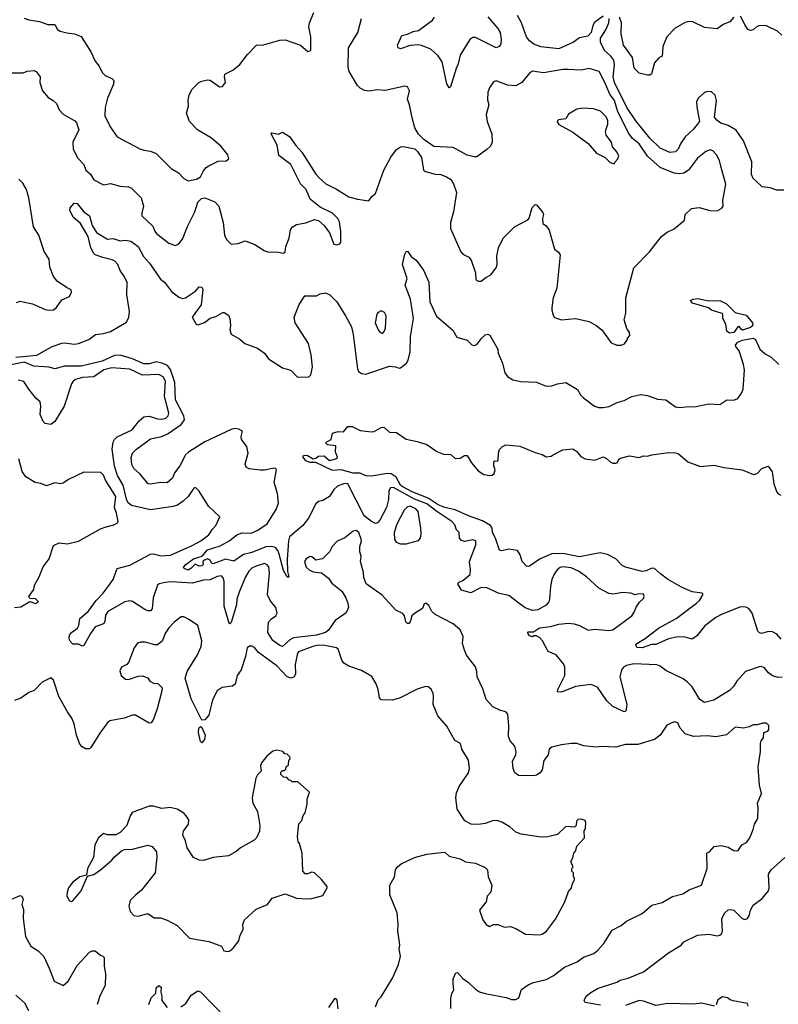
# Model space of a CAD drawing. Extents: x 2293139 to 2515392, y 824115 to 1006937.
# Tile 45 of 256: x 2342962 to 2348426, y 892277 to 899368. Entities that reach past the tile are written whole.
import ezdxf

# ---------------------------------------------------------------- set-up
doc = ezdxf.new("R2010")
doc.units = 0

msp = doc.modelspace()

# ---------------------------------------------------------------- linework, layer by layer
at = {"layer": '0CON10XD'}
for points in [[(2342995, 899379.2), (2343026.8, 899366.8), (2343105.6, 899355.6), (2343165, 899334), (2343213.9, 899333.9), (2343235, 899297.5), (2343252.5, 899285), (2343301.7, 899271.7), (2343356.6, 899266.6), (2343405, 899247.5), (2343474, 899135), (2343505, 899070), (2343535, 899032.5), (2343555, 898986.7), (2343576.7, 898965), (2343625, 898943.8), (2343640.7, 898930.7), (2343637.3, 898902.7), (2343595, 898802.5), (2343578, 898735), (2343575.8, 898675), (2343614.2, 898595), (2343663.8, 898523.8), (2343828.3, 898438.3), (2343857, 898427), (2343905, 898420), (2343945, 898403.3), (2344053.8, 898295), (2344105, 898265.8), (2344144.5, 898224.5), (2344175, 898207.1), (2344235, 898220), (2344263.8, 898235), (2344285, 898278.8), (2344305, 898303.8), (2344323.3, 898315), (2344391.2, 898348.8), (2344448.3, 898351.7), (2344467.5, 898365), (2344460, 898395), (2344413.3, 898455), (2344344.3, 898514.3), (2344243.2, 898573.2), (2344184, 898635), (2344163.8, 898695), (2344178, 898745), (2344176, 898785), (2344182.7, 898827.3), (2344205, 898867.5), (2344252.5, 898915), (2344274.2, 898925.8), (2344315, 898934), (2344335, 898932), (2344400, 898885), (2344423, 898887), (2344443.3, 898915), (2344436.2, 898955), (2344440, 898975), (2344496.7, 899005), (2344546.7, 899045), (2344602.3, 899117.7), (2344666.4, 899183.6), (2344717, 899187), (2344835, 899220), (2344875, 899223.3), (2344985, 899183.3), (2345038.3, 899138.3), (2345060, 899145), (2345060, 899245), (2345043.8, 899315), (2345050, 899345), (2345081.7, 899418.3)], [(2345394.4, 898075.6), (2345477.3, 898062.7), (2345498.8, 898095), (2345525, 898116.2), (2345584, 898285), (2345635, 898377.5), (2345677, 898433), (2345705, 898452.5), (2345725, 898453.3), (2345807, 898437), (2345828.3, 898418.3), (2345856.7, 898375), (2345870, 898285), (2345885, 898274.2), (2345955, 898256), (2345995, 898253.8), (2346036.8, 898236.8), (2346065, 898218.8), (2346085.5, 898185.5), (2346107.6, 898122.4), (2346085.5, 897984.5), (2346065, 897907.5), (2346065.6, 897865), (2346140, 897695), (2346155, 897678.8), (2346197.3, 897657.3), (2346214.4, 897635), (2346246.2, 897545), (2346248, 897495), (2346263.8, 897483.8), (2346285.3, 897484.7), (2346318.3, 897511.7), (2346355, 897530.8), (2346395, 897581.2), (2346401.9, 897605), (2346398.9, 897665), (2346411.1, 897725), (2346444.4, 897795), (2346525, 897876.2), (2346623, 897927), (2346631.7, 897938.3), (2346654, 898015), (2346675, 898037.5), (2346685, 898033.3), (2346729.1, 897979.1), (2346734, 897965), (2346726.7, 897935), (2346730, 897900), (2346753, 897883), (2346775, 897852.5), (2346813.8, 897715), (2346844, 897694), (2346853.8, 897675), (2346830, 897435), (2346805.6, 897365), (2346794, 897295), (2346793.8, 897275), (2346805, 897240), (2346815, 897222.5), (2346865, 897206.2), (2346965, 897216), (2347064.2, 897194.2), (2347115, 897166), (2347153.9, 897133.9), (2347221.7, 897041.7), (2347263.8, 897023.8), (2347296.1, 897023.9), (2347317.7, 897032.3), (2347340, 897065), (2347340, 897075), (2347356.7, 897093.3), (2347353.3, 897115), (2347334.1, 897144.1), (2347316.2, 897205), (2347328.8, 897255), (2347326.9, 897365), (2347385, 897580), (2347498, 897695), (2347585, 897806.7), (2347625, 897836.7), (2347675, 897862.5), (2347750, 897925), (2347756.4, 897963.6), (2347801.7, 898008.3), (2347855, 898016.2), (2347933.9, 897993.9), (2347985, 897990), (2348019.5, 898010.5), (2348028.8, 898025), (2348025.8, 898065), (2348047.4, 898182.6), (2348015, 898302.5), (2348003.2, 898353.2), (2347981.4, 898395), (2347955, 898424), (2347935, 898430), (2347905, 898417.8), (2347845, 898371.2), (2347779.4, 898285), (2347745, 898261.4), (2347715, 898257.5), (2347675, 898262.4), (2347575, 898302.8), (2347484.5, 898384.5), (2347425, 898473.8), (2347375, 898511.1), (2347348.9, 898548.9), (2347269.1, 898705), (2347245.5, 898785), (2347211.9, 898831.9), (2347177.5, 898915), (2347135.5, 898995), (2347065, 899015.5), (2347005, 899003.1), (2346911.9, 899008.1), (2346875, 899007.8), (2346735.5, 898984.5), (2346655, 898995.7), (2346635, 898982.5), (2346579.4, 898915), (2346535, 898891.8), (2346476.5, 898896.5), (2346395, 898928), (2346375, 898920), (2346345, 898876.7), (2346334.3, 898845), (2346331.2, 898791.2), (2346342, 898755), (2346322.9, 898685), (2346328.1, 898635), (2346362.5, 898545), (2346364.2, 898485.8), (2346352.3, 898457.7), (2346327.6, 898432.4), (2346255, 898380.8), (2346235, 898379.2), (2346185, 898390.8), (2346083.9, 898446.1), (2345943.9, 898453.9), (2345872.5, 898505), (2345833.9, 898543.9), (2345808.6, 898588.6), (2345791.7, 898651.7), (2345770.4, 898755), (2345755.5, 898795), (2345768.5, 898855), (2345754.3, 898884.3), (2345735, 898890), (2345595, 898858.6), (2345535, 898862.5), (2345485, 898853.3), (2345445, 898857.8), (2345413.3, 898873.3), (2345394, 898894), (2345335.6, 898995), (2345328.9, 899025), (2345329.4, 899165), (2345397.5, 899275), (2345423.6, 899375)], [(2346335, 899389.2), (2346405.7, 899305), (2346421.9, 899275), (2346430, 899225), (2346427.4, 899192.6), (2346415, 899174), (2346395, 899165.8), (2346245, 899238.9), (2346225, 899238.1), (2346205, 899225.7), (2346135, 899111.2), (2346121.2, 899048.8), (2346105.6, 899015), (2346065.8, 898885), (2346055, 898876.7), (2346039.2, 898905), (2346003.8, 899065), (2345975, 899106.2), (2345924.2, 899155), (2345855, 899181.5), (2345835, 899185.6), (2345775, 899180.6), (2345705, 899157.5), (2345688.8, 899165), (2345684, 899185), (2345715, 899254), (2345756.4, 899263.6), (2345795, 899282), (2345835, 899288.8), (2345935.5, 899364.5), (2345950, 899385)], [(2347165, 899391.8), (2347102.7, 899347.3), (2347090.5, 899325), (2347079.2, 899275), (2347055, 899250), (2346995, 899237.1), (2346950, 899205), (2346845, 899157.3), (2346715, 899171.5), (2346665, 899191.2), (2346635, 899215.4), (2346613.5, 899243.5), (2346575.2, 899345.2), (2346546.9, 899396.9)], [(2348465, 898139.5), (2348415, 898140.6), (2348366.6, 898156.6), (2348310, 898165), (2348266.2, 898205), (2348246, 898225), (2348233.6, 898253.6), (2348234.5, 898345), (2348175.5, 898495), (2348122.8, 898572.8), (2348065.6, 898605.6), (2348013, 898623), (2347982.5, 898645), (2347967.5, 898665), (2347980, 898785), (2347971.4, 898825), (2347945, 898848), (2347915, 898850), (2347895, 898844.2), (2347847.9, 898802.1), (2347838.1, 898775), (2347839.1, 898740.9), (2347858.8, 898635), (2347815, 898578), (2347755.5, 898524.5), (2347725, 898478.8), (2347705.4, 898434.6), (2347685, 898417.1), (2347645, 898411.4), (2347575, 898441.9), (2347500.3, 898515), (2347399.8, 898639.8), (2347334.9, 898734.9), (2347246.5, 898915), (2347236.6, 898955), (2347245.7, 899045), (2347240.8, 899075), (2347220, 899105), (2347173.3, 899145), (2347144.4, 899205), (2347145.6, 899235), (2347185, 899295.6), (2347206.4, 899345), (2347206.9, 899375)], [(2348105, 899385.8), (2348078, 899352), (2348034.3, 899335.7), (2347985, 899302.2), (2347895, 899310.6), (2347805, 899353.6), (2347775, 899353.2), (2347755, 899346.1), (2347683.6, 899306.4), (2347624.3, 899245), (2347595.6, 899175), (2347590, 899105), (2347565, 899093.3), (2347533.9, 899056.1), (2347513, 898977), (2347501.7, 898968.3), (2347485, 898967.5), (2347425, 898982.5), (2347388.8, 899018.8), (2347376, 899095), (2347312.2, 899185), (2347295.5, 899265), (2347296.5, 899345), (2347283, 899385)], [(2348452.2, 899255), (2348420.8, 899285), (2348335.6, 899325.6), (2348285, 899322.9), (2348265.7, 899314.3), (2348245, 899293.8), (2348225, 899288.8), (2348206.1, 899296.1), (2348185, 899333.3), (2348155, 899392.5)], [(2342885, 898985.8), (2342985.8, 898984.2), (2343015, 898995.8), (2343065, 899000.8), (2343080, 898995), (2343109.5, 898955), (2343106.9, 898915), (2343125.8, 898855), (2343167.6, 898807.6), (2343203.8, 898785), (2343228.1, 898765), (2343247.3, 898717.3), (2343275, 898687.5), (2343359.7, 898639.7), (2343372, 898625), (2343386.7, 898575), (2343345.5, 898485), (2343346.7, 898435), (2343380.5, 898370.5), (2343424.5, 898325), (2343437.1, 898285), (2343472.2, 898255), (2343495.5, 898215.5), (2343565, 898178.6), (2343615, 898188.1), (2343685, 898169.1), (2343744.4, 898164.4), (2343765, 898155.8), (2343837.1, 898085), (2343854.3, 898025), (2343840.8, 897975), (2343842, 897955), (2343921.3, 897881.3), (2343934.3, 897845), (2343947.4, 897827.4), (2344035, 897758.6), (2344085, 897742.5), (2344107.4, 897752.6), (2344133.8, 897786.2), (2344170.8, 897879.2), (2344223.1, 897985), (2344245, 898052.5), (2344271.2, 898078.8), (2344295, 898084.4), (2344368, 898055), (2344396.7, 898025), (2344427.3, 897907.3), (2344437.5, 897815), (2344452.2, 897785), (2344485, 897751.4), (2344535, 897755.7), (2344585, 897774.4), (2344655, 897747.8), (2344723.3, 897705), (2344755, 897694.2), (2344815, 897696), (2344862.7, 897687.3), (2344874.2, 897695.8), (2344879.5, 897735), (2344903.2, 897795), (2344913.1, 897855), (2344925, 897872.5), (2344955, 897892.9), (2345022.5, 897905), (2345085, 897928.8), (2345115, 897922), (2345156, 897886), (2345192.7, 897832.7), (2345225, 897752), (2345245, 897746.2), (2345267.7, 897752.3), (2345273.9, 897766.1), (2345274.2, 897845), (2345265, 897912.5), (2345254.4, 897935), (2345215.6, 897975), (2345125, 898017.5), (2345055, 898074.3), (2345025.6, 898145), (2344985.6, 898185.6), (2344915, 898324), (2344829.1, 898389.1), (2344816.1, 898463.9), (2344773.6, 898546.4), (2344778.3, 898551.7), (2344826.1, 898543.9), (2344855, 898557.5), (2344905, 898527.5), (2344950.9, 898460.9), (2344995, 898413.8), (2345094.4, 898255), (2345117.8, 898227.8), (2345168, 898185), (2345245, 898148.2), (2345332.3, 898092.3), (2345394.4, 898075.6)], [(2347245, 898330), (2347250, 898345), (2347270, 898365), (2347276.7, 898385), (2347263.3, 898415), (2347233, 898453), (2347223.8, 898485), (2347186.2, 898536.2), (2347180.6, 898565), (2347197.5, 898615), (2347198.6, 898645), (2347185, 898670), (2347145, 898708.6), (2347095, 898725.7), (2347015, 898730), (2346975.8, 898724.2), (2346915, 898686.2), (2346895, 898652.5), (2346843.6, 898646.4), (2346835, 898640), (2346833, 898633), (2346845, 898612.5), (2346947.3, 898557.3), (2347056.7, 898475), (2347117, 898407), (2347180, 898375), (2347215, 898340), (2347245, 898330)], [(2342939.1, 897330.9), (2342965, 897341.4), (2343055, 897321.9), (2343145, 897280.6), (2343175, 897275.8), (2343205, 897279.2), (2343225.8, 897295), (2343265, 897350), (2343320, 897375), (2343335.8, 897405), (2343331.7, 897421.7), (2343297.9, 897437.9), (2343230.8, 897485), (2343205, 897518.8), (2343180, 897585), (2343173, 897643), (2343137.3, 897697.3), (2343099.2, 897815), (2343061.9, 897875), (2343027.8, 898085), (2343010, 898145), (2342985, 898190), (2342955, 898220)], [(2342933.4, 896936.6), (2343085, 896952.5), (2343196.1, 897013.9), (2343265, 897037.8), (2343285, 897041.3), (2343355, 897031.8), (2343385, 897036.2), (2343460.8, 897065), (2343508.8, 897101.2), (2343565, 897108.6), (2343615, 897122.9), (2343730.6, 897189.4), (2343748.1, 897225), (2343752.2, 897265), (2343733.1, 897385), (2343736.3, 897475), (2343716.6, 897516.6), (2343685, 897562.3), (2343669.7, 897605), (2343648.1, 897628.1), (2343628.5, 897638.5), (2343560, 897655), (2343506, 897675), (2343495, 897684.4), (2343474.6, 897725), (2343455.9, 897805.9), (2343400.8, 897900.8), (2343347.1, 897945), (2343323.3, 897995), (2343325, 898012.5), (2343355, 898046.2), (2343376.7, 898045), (2343425, 897984), (2343465.8, 897955), (2343484.2, 897885), (2343515, 897835.8), (2343595, 897786.7), (2343635, 897791.2), (2343685, 897774.4), (2343725, 897780.6), (2343761.8, 897771.8), (2343815, 897733.3), (2343853.4, 897663.4), (2343897.8, 897615), (2343975, 897499.2), (2344005, 897477.5), (2344055, 897409.1), (2344109.2, 897369.2), (2344135, 897360.5), (2344155, 897365.5), (2344227.7, 897412.3), (2344255, 897443.8), (2344275, 897442.5), (2344281.2, 897425), (2344268, 897315), (2344204, 897225), (2344233.9, 897173.9), (2344245, 897171.2), (2344293, 897187), (2344335, 897217.5), (2344375, 897230), (2344425, 897260), (2344435, 897260), (2344465, 897240), (2344476.4, 897216.4), (2344481.2, 897165), (2344476, 897135), (2344485, 897103.8), (2344546.9, 897066.9), (2344584, 897035), (2344675, 897002.9), (2344725.6, 896965), (2344755, 896924.4), (2344855, 896859.4), (2344905, 896846.7), (2344920, 896840), (2344963.6, 896793.6), (2345045, 896796.7), (2345059.5, 896810.5), (2345071.2, 896865), (2345061.4, 896955), (2345041.9, 897035), (2344945.8, 897185), (2344939.4, 897225), (2344975, 897317.5), (2345015, 897380), (2345100.7, 897379.3), (2345125, 897392.5), (2345165, 897400), (2345195, 897386), (2345245.6, 897335), (2345309.2, 897235), (2345350.8, 897155), (2345365, 897100), (2345393.9, 896853.9), (2345403, 896833), (2345425, 896819.2), (2345455, 896814.4), (2345625, 896873.1), (2345667.8, 896867.8), (2345695, 896858), (2345705, 896860), (2345747.5, 896895), (2345759.4, 896915), (2345775.3, 896974.7), (2345775.9, 897085), (2345797.7, 897215), (2345777.1, 897355), (2345737.5, 897455), (2345754, 897505), (2345718.8, 897605), (2345735, 897680), (2345745, 897697.5), (2345755, 897700), (2345782.3, 897662.3), (2345818.8, 897635), (2345870.8, 897565), (2345908.6, 897478.6), (2345915.6, 897335), (2345965, 897232.9), (2346081.2, 897131.2), (2346111.7, 897081.7), (2346185, 897060), (2346217.5, 897025), (2346235, 897021.2), (2346255, 897028.8), (2346288.3, 897071.7), (2346315, 897098.8), (2346335, 897102.5), (2346347.5, 897095), (2346405.8, 896995.8), (2346408.8, 896965), (2346439.2, 896895), (2346456, 896825), (2346475, 896798.8), (2346515, 896773.8), (2346571.2, 896761.2), (2346685, 896758), (2346755, 896728.8), (2346795, 896730), (2346835, 896745.6), (2346895, 896754), (2346978.8, 896705), (2347002.5, 896665), (2347022.5, 896645), (2347101.2, 896585), (2347130, 896575), (2347165, 896574.3), (2347207.2, 896582.8), (2347265, 896610), (2347315, 896624.2), (2347370, 896655), (2347435, 896668.9), (2347485, 896662.1), (2347555, 896635.5), (2347615, 896630.6), (2347685, 896578.6), (2347715, 896574.4), (2347759.5, 896580.5), (2347835, 896581.9), (2347925, 896600.8), (2348005, 896597.5), (2348055, 896631.2), (2348105, 896628.8), (2348135, 896640), (2348161.3, 896678.7), (2348172.2, 896707.8), (2348181.9, 896845), (2348175.6, 896885), (2348145, 896983.3), (2348120, 897015), (2348118.6, 897025), (2348134.5, 897045), (2348165, 897060.3), (2348245, 897073.8), (2348261.2, 897065), (2348294.1, 896994.1), (2348331.7, 896961.7), (2348375, 896937.5), (2348430, 896885)], [(2348075, 897110), (2348055.8, 897125), (2348048.8, 897175), (2348027.5, 897215), (2348026.4, 897246.4), (2348020.7, 897250.7), (2347946, 897275), (2347922.9, 897292.9), (2347807.5, 897325), (2347793.8, 897346.2), (2347813.9, 897356.1), (2347845, 897360.6), (2347925, 897344), (2348005, 897346), (2348052.3, 897322.3), (2348115, 897258.8), (2348195, 897239.2), (2348240.8, 897185), (2348241.9, 897165), (2348225, 897151.1), (2348174.6, 897134.6), (2348163.8, 897135), (2348145, 897158.8), (2348135, 897156), (2348105, 897114.7), (2348075, 897110)], [(2345575, 897107.5), (2345588.3, 897121.7), (2345596.2, 897145), (2345602.5, 897235), (2345589.7, 897259.7), (2345565, 897270), (2345545, 897260), (2345535, 897246.7), (2345523.3, 897185), (2345543, 897133), (2345555, 897117.5), (2345575, 897107.5)], [(2348455, 894632.7), (2348425, 894630), (2348385, 894642.7), (2348355.3, 894665.3), (2348325, 894701.9), (2348295, 894709.4), (2348188.8, 894675), (2348127.1, 894605), (2348104.3, 894565), (2348073.8, 894536.2), (2347962.1, 894467.9), (2347895, 894450), (2347861.1, 894471.1), (2347805, 894562.5), (2347769.4, 894599.4), (2347740.3, 894620.3), (2347615, 894680.6), (2347575, 894713.1), (2347552.4, 894722.4), (2347385, 894728.9), (2347333.1, 894716.9), (2347310.8, 894705), (2347295.6, 894685), (2347285.5, 894635), (2347334.3, 894435), (2347330.3, 894399.7), (2347325, 894386.7), (2347316.9, 894383.1), (2347235, 894422), (2347192.1, 894462.1), (2347125, 894560), (2347075, 894581.2), (2346965, 894566.2), (2346865, 894524.4), (2346836.2, 894526.2), (2346838, 894545), (2346887.5, 894645), (2346889.2, 894705), (2346879.7, 894729.7), (2346826.2, 894795), (2346768.8, 894818.8), (2346726.7, 894895), (2346705, 894917.5), (2346685, 894930), (2346665, 894930), (2346655, 894922.5), (2346635, 894930), (2346620, 894955), (2346625, 894960), (2346661.7, 894958.3), (2346705, 894989.4), (2346785, 894998.1), (2346845, 895014.4), (2346915, 895021.4), (2346955, 895018.1), (2346994.6, 895004.6), (2347057.4, 894972.6), (2347105, 894979.5), (2347205, 894969.5), (2347235, 894974.4), (2347370.8, 895075), (2347389.1, 895100.9), (2347402.7, 895137.3), (2347427, 895173), (2347455, 895200), (2347460, 895215), (2347455, 895230), (2347425, 895232.5), (2347395, 895226.7), (2347365, 895238), (2347305, 895243.8), (2347239.7, 895230.3), (2347205, 895234.4), (2347134.2, 895275), (2347044.4, 895355), (2346986.2, 895396.2), (2346935, 895420.4), (2346875, 895428.1), (2346855, 895422.3), (2346834.5, 895405), (2346812.3, 895375), (2346795, 895335.8), (2346784.1, 895285), (2346778.4, 895195), (2346772.3, 895175), (2346755, 895152.1), (2346695, 895116.8), (2346655, 895112.9), (2346601.7, 895131.7), (2346556, 895166), (2346485, 895220), (2346415, 895235.6), (2346326, 895276), (2346285, 895277.5), (2346211.4, 895241.4), (2346145, 895258.6), (2346118.8, 895305), (2346123.3, 895315), (2346155, 895329.5), (2346206.7, 895373.3), (2346210, 895405), (2346201.5, 895465), (2346247.5, 895585), (2346247.5, 895615), (2346225, 895621.2), (2346165, 895610.8), (2346145, 895616), (2346129.2, 895635), (2346126.7, 895675), (2346108.9, 895695), (2346095, 895730), (2346075.6, 895755), (2345965.8, 895825.8), (2345895, 895882), (2345805.2, 895915.2), (2345655, 895998.9), (2345633.1, 895996.9), (2345620, 895975), (2345617.4, 895912.6), (2345603.1, 895855), (2345555, 895762.5), (2345540, 895745), (2345525, 895739.4), (2345495, 895754.5), (2345444.1, 895795), (2345325.4, 896025), (2345302.5, 896027.5), (2345251.7, 896008.3), (2345225.8, 895985), (2345193.3, 895935), (2345145, 895906.2), (2345115, 895897.5), (2345095, 895881.9), (2345041.9, 895778.1), (2345001.2, 895725), (2344905, 895642.9), (2344897.2, 895615), (2344888.9, 895481.1), (2344890, 895395), (2344901.2, 895355), (2344895, 895351.4), (2344885, 895357.5), (2344861, 895401), (2344831.5, 895518.5), (2344821.9, 895545), (2344805, 895565.6), (2344775, 895572.8), (2344735, 895572.7), (2344635, 895531.2), (2344574.4, 895515.6), (2344505, 895469.2), (2344445, 895483.7), (2344355, 895448), (2344343.1, 895455), (2344335, 895475.8), (2344315, 895484.3), (2344285.7, 895474.3), (2344280.8, 895465), (2344283.1, 895445), (2344275, 895434.3), (2344255, 895433.1), (2344225, 895446.9), (2344194.2, 895415), (2344175, 895404.6), (2344146.7, 895415), (2344141.2, 895425), (2344159.2, 895445), (2344214.3, 895485), (2344275.7, 895504.3), (2344315, 895550), (2344405, 895577.9), (2344475, 895616), (2344525, 895658.7), (2344565, 895671.2), (2344629, 895671), (2344678.3, 895691.7), (2344745, 895736.1), (2344809.7, 895840.3), (2344826.7, 895885), (2344818.6, 895955), (2344795.7, 896034.3), (2344812.5, 896125), (2344806.1, 896136.1), (2344795, 896138.8), (2344725, 896124.2), (2344695, 896124.2), (2344614.1, 896134.1), (2344592.5, 896145), (2344586.2, 896166.2), (2344606.7, 896245), (2344598.6, 896295), (2344560, 896345), (2344556, 896365), (2344566, 896405), (2344539.4, 896419.4), (2344515, 896422.9), (2344484.7, 896415.3), (2344295, 896326.9), (2344176.8, 896253.2), (2344157, 896233), (2344114.3, 896155), (2344077.5, 896105), (2344062.9, 896065), (2344025, 896032.5), (2343975, 896034.3), (2343905, 896022), (2343886.1, 896026.1), (2343830, 896095), (2343785, 896136.2), (2343768.6, 896165), (2343764.4, 896215.6), (2343774.3, 896245), (2343802.9, 896275), (2343905, 896348.6), (2343985, 896366.2), (2344032, 896388), (2344125, 896452.5), (2344150, 896485), (2344144.7, 896515), (2344085, 896630), (2344078.2, 896755), (2344047.6, 896847.6), (2344026.4, 896876.4), (2343985.1, 896895.1), (2343945, 896903.1), (2343895, 896889.4), (2343855, 896890.5), (2343775.1, 896925.1), (2343685, 896952.5), (2343645, 896948.3), (2343555, 896908.4), (2343464.2, 896885.8)], [(2343464.2, 896885.8), (2343405, 896872.7), (2343285, 896871.5), (2343215, 896854), (2343175, 896864.6), (2343063.4, 896873.4), (2342995, 896901.9), (2342867.5, 896875)], [(2347445, 892932), (2347515, 892991.4), (2347589.7, 893010.3), (2347665, 893053.8), (2347737.3, 893072.7), (2347785, 893102), (2347873.3, 893135), (2347913.3, 893255), (2347912.5, 893365), (2347930, 893375), (2347965, 893412.5), (2348015, 893422), (2348065, 893408), (2348105, 893384), (2348128.3, 893381.7), (2348136.7, 893385), (2348164.4, 893425.6), (2348197.7, 893442.3), (2348221.2, 893475), (2348246.2, 893535), (2348254.3, 893575), (2348278, 893615), (2348281.4, 893695), (2348275.8, 893725), (2348304, 893795), (2348291.2, 893855), (2348282, 893985), (2348298.3, 894098.3), (2348297.5, 894155), (2348303.3, 894175), (2348320, 894195), (2348322.5, 894235), (2348350, 894245), (2348357.5, 894255), (2348357.5, 894285), (2348341.7, 894301.7), (2348315, 894302.5), (2348275, 894290), (2348245, 894288.8), (2348215.7, 894274.3), (2348175, 894266), (2348115, 894274), (2348053.3, 894216.7), (2347975, 894204.3), (2347915, 894210), (2347815, 894206.9), (2347756.2, 894225), (2347720, 894265), (2347702.5, 894305), (2347675, 894311.2), (2347622.3, 894287.7), (2347574.2, 894215), (2347535, 894184.5), (2347415, 894148), (2347325, 894148), (2347255, 894130), (2347155, 894134.3), (2347115, 894128), (2347025, 894137.5), (2346974.3, 894154.3), (2346934.3, 894155.7), (2346864.1, 894145.9), (2346795, 894130), (2346774.5, 894115.5), (2346767.3, 894072.7), (2346737.9, 894032.1), (2346724.3, 893965.7), (2346711.2, 893945), (2346685, 893927.5), (2346665, 893921.4), (2346555, 893924.2), (2346528.8, 893945), (2346516, 893975), (2346512, 894025), (2346535.8, 894075), (2346538.9, 894095), (2346528.5, 894135), (2346495, 894174), (2346482.2, 894205), (2346485.5, 894285), (2346477.7, 894367.7), (2346463.6, 894383.6), (2346425, 894393.8), (2346370.3, 894420.3), (2346321.7, 894471.7), (2346297.8, 894547.8), (2346256, 894635), (2346255.7, 894675), (2346245, 894706.7), (2346181.1, 894791.1), (2346165, 894826.7), (2346152.5, 894875), (2346156.7, 894925), (2346135.8, 894975), (2346085, 895016.7), (2345954, 895084), (2345931.2, 895105), (2345909.3, 895149.3), (2345887, 895167), (2345875, 895160), (2345863, 895127), (2345805, 895092.5), (2345787.5, 895075), (2345775, 895031.2), (2345765, 895018.8), (2345755, 895018.8), (2345742.1, 895032.1), (2345733.5, 895075), (2345721.7, 895091.7), (2345672, 895115), (2345572.7, 895222.7), (2345458, 895305), (2345440.3, 895350.3), (2345437.6, 895387.6), (2345417.1, 895465), (2345421.4, 895505), (2345412.9, 895535), (2345411.4, 895575), (2345424.3, 895615), (2345422.7, 895627.3), (2345405, 895673.8), (2345385, 895688), (2345365, 895683.8), (2345304.4, 895635.6), (2345248.3, 895611.7), (2345213.8, 895575), (2345193.3, 895535), (2345142.5, 895485), (2345095, 895476.7), (2345065, 895500), (2345055, 895501.2), (2345026.2, 895485), (2345014, 895465), (2345026.2, 895425), (2345046.2, 895405), (2345075, 895392.5), (2345135, 895383.3), (2345186.2, 895345), (2345209.1, 895309.1), (2345281.2, 895251.2), (2345311.8, 895205), (2345326.4, 895166.4), (2345330, 895135), (2345313.4, 895096.6), (2345235, 895041.5), (2345185, 894972.2), (2345165.6, 894955), (2345100, 894935), (2344935, 894916.1), (2344908.6, 894901.4), (2344855, 894854.4), (2344835, 894860), (2344785, 894897.5), (2344748.9, 894955), (2344755, 895028.8), (2344775, 895054), (2344806.2, 895075), (2344816.2, 895095), (2344806, 895135), (2344765.6, 895185), (2344747.3, 895225), (2344761.8, 895385), (2344756.5, 895426.5), (2344745, 895442.9), (2344725, 895450.6), (2344665, 895432.9), (2344635, 895417.9), (2344613.5, 895396.5), (2344589.3, 895355), (2344541.8, 895245), (2344526.8, 895195), (2344523.1, 895155), (2344485, 895026.7), (2344475, 895017.5), (2344468.8, 895028.8), (2344434.7, 895144.7), (2344434.6, 895325), (2344428.2, 895348.2), (2344415, 895362.9), (2344385, 895357.7), (2344335, 895333.5), (2344285, 895332.2), (2344205, 895309.2), (2344055, 895319.2), (2344008.8, 895315), (2343967.5, 895305), (2343954.4, 895295), (2343923.6, 895205), (2343915.7, 895125), (2343905, 895111.2), (2343885, 895110), (2343855, 895124.2), (2343775, 895178.9), (2343755, 895183.1), (2343720, 895175), (2343597.1, 895105), (2343580, 895080), (2343574.1, 895035), (2343565, 895017.9), (2343505, 894994.4), (2343471.8, 894948.2), (2343425, 894862), (2343415, 894856.2), (2343385, 894870), (2343345, 894870), (2343322, 894895), (2343317.5, 894915), (2343321.4, 894935), (2343335.7, 894955), (2343378.5, 894985), (2343388.1, 895005), (2343394.4, 895055), (2343455, 895105.4), (2343512.8, 895185), (2343563.3, 895236.7), (2343606.3, 895295), (2343635, 895335.8), (2343664.5, 895415.5), (2343755, 895439.7), (2343905, 895518), (2343925, 895520.7), (2343975, 895507.5), (2344047.7, 895512.3), (2344205, 895581.1), (2344267.8, 895615), (2344325, 895657.5), (2344350.9, 895699.1), (2344375.4, 895724.6), (2344402.5, 895787.5), (2344321.4, 895865), (2344255, 895973.3), (2344228.3, 895998.3), (2344215, 895993.8), (2344174.4, 895935), (2344140.3, 895899.7), (2344098.7, 895871.3), (2344068.3, 895861.7), (2343905, 895837.6), (2343768, 895868), (2343740.8, 895890.8), (2343730, 895915), (2343707.3, 896015), (2343666, 896085), (2343643.6, 896153.6), (2343629, 896275), (2343635.2, 896324.8), (2343645.4, 896345), (2343665, 896362.5), (2343771.5, 896415), (2343821.4, 896478.6), (2343855, 896507.3), (2343895, 896513.1), (2343955, 896492.2), (2343985, 896490.7), (2344015, 896498.9), (2344030.3, 896515), (2344037.1, 896535), (2344003.8, 896655), (2344012, 896765), (2343994.6, 896795), (2343965, 896812.9), (2343847.1, 896807.1), (2343755, 896850.6), (2343625, 896861.6), (2343567.1, 896845), (2343495, 896796.8), (2343415, 896790.3), (2343364.2, 896775.8), (2343348.1, 896765), (2343334.5, 896745), (2343281.1, 896585), (2343215, 896473.3), (2343185, 896452.5), (2343145, 896460), (2343131.2, 896475), (2343110, 896525), (2343114.2, 896585), (2343110, 896615), (2343080.5, 896640.5), (2343027.7, 896707.7), (2342991.1, 896761.1), (2342951.8, 896771.8)], [(2346194.8, 895794.8), (2346098, 895838), (2346025, 895854.3), (2345975, 895873.9), (2345905, 895920.9), (2345794.1, 895965), (2345717.8, 896005), (2345705, 896015.2), (2345672.5, 896072.5), (2345638.1, 896098.1), (2345609.3, 896100.7), (2345495, 896080), (2345455, 896082.3), (2345415, 896101.8), (2345365, 896102.2), (2345277, 896127), (2345215, 896121), (2345095, 896179.2), (2345055, 896180), (2345021.8, 896191.8), (2345003.1, 896216.9), (2345004.2, 896225.8), (2345017.7, 896232.3), (2345035, 896229.2), (2345075, 896206.2), (2345095, 896210), (2345115, 896223.3), (2345155, 896226.7), (2345193.6, 896193.6), (2345240, 896205), (2345250, 896215), (2345237.5, 896255), (2345238.3, 896298.3), (2345180, 896305), (2345170, 896315), (2345170, 896325), (2345206.2, 896343.8), (2345215, 896390), (2345255, 896402.5), (2345295, 896400), (2345325, 896437.5), (2345357, 896437), (2345415, 896410), (2345495, 896400), (2345515, 896401.2), (2345565, 896430), (2345585, 896432.5), (2345625, 896397.5), (2345675, 896393.8), (2345746.8, 896346.8), (2345825, 896330.8), (2345895, 896308.6), (2345967.6, 896257.6), (2346015, 896240), (2346067, 896237), (2346098.3, 896208.3), (2346135, 896210), (2346165, 896230), (2346185, 896230), (2346216.4, 896176.4), (2346265, 896120), (2346305, 896092.5), (2346345, 896086.2), (2346365, 896086.7), (2346380.7, 896099.3), (2346387.5, 896125), (2346377.5, 896155), (2346378.3, 896181.7), (2346385, 896190), (2346401.7, 896188.3), (2346407.5, 896195), (2346410, 896245), (2346417.7, 896272.3), (2346440, 896295), (2346462.9, 896307.1), (2346565, 896296.2), (2346675, 896250), (2346725, 896236.7), (2346755, 896220), (2346790, 896225), (2346805, 896233.3), (2346875, 896270), (2346945, 896276.7), (2346975, 896258.8), (2347002.7, 896222.7), (2347035.9, 896205.9), (2347103.6, 896196.4), (2347165, 896220), (2347188.3, 896208.3), (2347215, 896182.5), (2347233.6, 896173.6), (2347255, 896173.3), (2347265, 896177.5), (2347277, 896203), (2347289.3, 896210.7), (2347355, 896226.7), (2347425, 896213.8), (2347455, 896226.7), (2347485, 896223.3), (2347515, 896233.3), (2347635, 896251.2), (2347685, 896248.8), (2347705, 896243.8), (2347773.6, 896183.6), (2347865, 896151.2), (2347965, 896160.5), (2348035, 896141.9), (2348166.8, 896126.8), (2348246.4, 896093.6), (2348275, 896098.8), (2348306.7, 896135), (2348353, 896153), (2348381.7, 896111.7), (2348393.9, 896026.1), (2348416.2, 895965), (2348425, 895953.3), (2348445, 895943.3)], [(2342924.1, 895134.1), (2342969.5, 895140.5), (2343035, 895177.5), (2343075, 895163.3), (2343097.5, 895175), (2343075, 895196.2), (2343035, 895200), (2343027.5, 895215), (2343062.5, 895265), (2343067.5, 895295), (2343102.5, 895355), (2343131.7, 895428.3), (2343173.8, 895485), (2343205, 895580), (2343245, 895601.2), (2343305, 895594), (2343385, 895611.2), (2343545, 895700), (2343585, 895716.7), (2343640.7, 895729.3), (2343666.4, 895743.6), (2343670, 895755), (2343660, 895815), (2343645.6, 895855), (2343654.3, 895935), (2343580.9, 896050.9), (2343565, 896087.5), (2343547, 896107), (2343425, 896110), (2343313, 896057), (2343275, 896031.2), (2343255, 896026), (2343215, 896032.5), (2343155, 896010.8), (2343115, 896028.6), (2343074.4, 896034.4), (2343006.8, 896076.8), (2342980.8, 896115), (2342956, 896205)], [(2345745, 895594), (2345835, 895616.2), (2345848, 895635), (2345852.5, 895665), (2345852.2, 895705), (2345831.8, 895825), (2345814.4, 895845), (2345775, 895864.6), (2345755, 895859.2), (2345731.2, 895835), (2345677.9, 895735), (2345659.6, 895675), (2345660.8, 895625), (2345673.3, 895605), (2345705, 895594), (2345745, 895594)], [(2348447.6, 894907.6), (2348415, 894942.7), (2348385, 894958.5), (2348355, 894962.2), (2348305, 894948), (2348291.7, 894951.7), (2348278.8, 894965), (2348237.5, 895095), (2348215.6, 895125), (2348195, 895137.5), (2348155, 895138.4), (2348016.9, 895083.1), (2347976.9, 895063.1), (2347897.3, 895002.7), (2347840.5, 894929.5), (2347805, 894906), (2347755, 894920.5), (2347705, 894922.7), (2347635, 894909.5), (2347545, 894868), (2347512.4, 894867.6), (2347445, 894844.6), (2347407.5, 894847.5), (2347400, 894865), (2347406, 894875), (2347468.3, 894911.7), (2347563.7, 894986.3), (2347690.6, 895055), (2347836.9, 895165), (2347857.5, 895185), (2347882.5, 895225), (2347882, 895235), (2347875, 895238.9), (2347805, 895247.2), (2347729.9, 895279.9), (2347627.9, 895337.9), (2347577.1, 895377.1), (2347535, 895416.3), (2347515, 895417), (2347475, 895397.9), (2347445, 895393.9), (2347325, 895426.3), (2347299.8, 895439.8), (2347255.1, 895485.1), (2347195, 895516.6), (2347142.3, 895527.7), (2346995, 895498.6), (2346875, 895524.3), (2346795, 895520), (2346710.8, 895485), (2346635, 895432), (2346615, 895428.8), (2346582, 895465), (2346566.2, 895515), (2346546.7, 895545), (2346485, 895554.4), (2346435, 895543.8), (2346418.6, 895548.6), (2346389.6, 895635), (2346368.4, 895675), (2346365.2, 895705), (2346352.2, 895725), (2346295, 895758.7), (2346194.8, 895794.8)], [(2345525, 892260), (2345545, 892310), (2345565, 892330), (2345646.7, 892465), (2345690.8, 892565), (2345704, 892625), (2345696, 892675), (2345700, 892705), (2345686.4, 892806.4), (2345688.8, 892855), (2345680, 892935), (2345628, 893065), (2345628.8, 893135), (2345662.5, 893195), (2345668.8, 893245), (2345681.2, 893265), (2345710.3, 893289.7), (2345804.5, 893335.5), (2345895, 893359.4), (2345998.6, 893371.4), (2346025, 893373.3), (2346055, 893343.8), (2346133.9, 893323.9), (2346174.2, 893304.2), (2346245, 893293.3), (2346315, 893261.2), (2346332.5, 893245), (2346336.7, 893195), (2346362.5, 893135), (2346356.4, 893083.6), (2346330, 893055), (2346322.5, 893015), (2346273.3, 892955), (2346296.7, 892885), (2346322.3, 892852.3), (2346345, 892837.5), (2346375, 892852.5), (2346405, 892852.5), (2346455, 892833.3), (2346496.4, 892836.4), (2346540.7, 892820.7), (2346605, 892782.5), (2346703, 892777), (2346725, 892783.3), (2346757.5, 892805), (2346820.7, 892889.3), (2346887.5, 893015), (2346915, 893090), (2346937.5, 893115), (2346943, 893147), (2346957, 893173), (2346957, 893187), (2346950, 893195), (2346950, 893225), (2346940, 893235), (2346940, 893255), (2346947.5, 893265), (2346932.5, 893305), (2346947, 893333), (2346952.5, 893365), (2346967.5, 893385), (2346973.9, 893416.1), (2347030, 893475), (2347027, 893523), (2347037.5, 893545), (2347040, 893585), (2347035, 893600), (2347005, 893610), (2346985, 893607.5), (2346973, 893597), (2346970, 893565), (2346957, 893553), (2346895, 893556.7), (2346835, 893500), (2346765, 893483.3), (2346715, 893480), (2346575, 893503.3), (2346535, 893516.7), (2346492.5, 893555), (2346435, 893590), (2346409.1, 893599.1), (2346375, 893600.6), (2346315, 893580), (2346265, 893571.1), (2346215, 893575.6), (2346168, 893598), (2346111.9, 893681.9), (2346103.2, 893766.8), (2346109.1, 893800.9), (2346127.1, 893845), (2346195.8, 893945), (2346200.8, 893975), (2346193.8, 894035), (2346146, 894115), (2346138, 894155), (2346096.6, 894176.6), (2346039.7, 894279.7), (2345974, 894355), (2345939.2, 894435), (2345942.7, 894492.7), (2345940.8, 894515), (2345926.9, 894546.9), (2345905, 894563.3), (2345885, 894566.2), (2345824.1, 894545.9), (2345697.3, 894482.7), (2345645, 894466.2), (2345565, 894470), (2345553.3, 894485), (2345544.1, 894544.1), (2345528.8, 894585), (2345497.7, 894637.7), (2345425, 894680), (2345333.2, 894713.2), (2345296.7, 894735), (2345281.2, 894755), (2345256.7, 894835), (2345243.8, 894843.8), (2345160.7, 894860.7), (2345112.5, 894862.5), (2345072.5, 894855), (2344969.4, 894815), (2344961.8, 894805), (2344947.1, 894725), (2344949.4, 894655), (2344937.3, 894632.7), (2344915, 894625.7), (2344885, 894637.1), (2344815, 894714.6), (2344681.5, 894811.5), (2344652.5, 894847.5), (2344635, 894856), (2344616.1, 894856.1), (2344600, 894845), (2344588.8, 894781.2), (2344556, 894685), (2344527.5, 894645), (2344515, 894582.5), (2344495, 894568.8), (2344420.3, 894559.7), (2344384, 894535), (2344349.7, 894470.3), (2344325, 894360), (2344295, 894326.7), (2344275, 894322.5), (2344198.1, 894478.1), (2344154, 894625), (2344167.3, 894672.7), (2344243.5, 894795), (2344268.9, 894855), (2344273.1, 894895), (2344244, 895005), (2344185, 895046.9), (2344145, 895066.5), (2344125, 895067.5), (2344075, 895029.2), (2344035, 894987.5), (2344011.2, 894951.2), (2343987.3, 894892.7), (2343955, 894866.7), (2343935, 894866.7), (2343865, 894886.2), (2343835, 894886.2), (2343811.2, 894878.8), (2343785.8, 894844.2), (2343747.3, 894742.7), (2343732.5, 894725), (2343696.1, 894703.9), (2343682.3, 894677.7), (2343692.5, 894645), (2343725, 894619.2), (2343745, 894616), (2343815, 894640), (2343845, 894642.5), (2343885, 894627.5), (2343900, 894605), (2343925, 894590), (2343957, 894587), (2343987, 894557), (2343986.7, 894535), (2343951.2, 894405), (2343925, 894330), (2343910, 894305), (2343895, 894302.5), (2343795, 894358.8), (2343775, 894358.8), (2343715, 894338.8), (2343612.3, 894317.7), (2343593.3, 894305), (2343543.2, 894236.8), (2343475, 894127.5), (2343465, 894117.5), (2343437, 894117), (2343410.7, 894130.7), (2343395, 894150), (2343372, 894215), (2343355, 894297.5), (2343337, 894337), (2343305, 894382.5), (2343244.6, 894494.6), (2343205, 894612), (2343185, 894627.1), (2343123.7, 894596.3), (2343065, 894536), (2343027.7, 894522.3), (2342969.3, 894480.7), (2342925, 894466)], [(2344275, 894160), (2344265, 894170), (2344250, 894235), (2344253.3, 894265), (2344265, 894277.5), (2344275, 894270), (2344298.8, 894215), (2344293.3, 894185), (2344275, 894160)], [(2344465, 892657.5), (2344475, 892662.5), (2344499.3, 892680.7), (2344540, 892735), (2344550, 892775), (2344572.5, 892815), (2344570, 892855), (2344580, 892885), (2344665, 892962.5), (2344746.7, 892995), (2344779.3, 893040.7), (2344875, 893072.5), (2344955, 893042.5), (2345025, 893035.6), (2345065, 893038), (2345145, 893060), (2345177.5, 893115), (2345177.5, 893125), (2345135.6, 893175.6), (2345085, 893223.8), (2345065, 893228.8), (2345035, 893216.7), (2345017, 893217), (2345002.5, 893235), (2344997.5, 893365), (2344977.5, 893435), (2344968.3, 893448.3), (2344962.5, 893485), (2344973, 893577), (2344995, 893600), (2345003, 893637), (2345017.5, 893655), (2345031.7, 893718.3), (2345032.5, 893755), (2345050, 893805), (2344965, 893880), (2344925, 893880), (2344915, 893890), (2344901.7, 893891.7), (2344885, 893910), (2344861.7, 893911.7), (2344841.7, 893931.7), (2344841.7, 893948.3), (2344855, 893960), (2344868.3, 893961.7), (2344878.3, 893971.7), (2344881.7, 893988.3), (2344898.3, 894001.7), (2344900, 894035), (2344910, 894045), (2344908.3, 894058.3), (2344888.3, 894078.3), (2344871.7, 894081.7), (2344858.3, 894098.3), (2344815, 894107.5), (2344785, 894100), (2344742.5, 894065), (2344702.5, 894015), (2344697.5, 893995), (2344700, 893955), (2344675, 893930), (2344663.6, 893906.4), (2344635.7, 893765), (2344640, 893725), (2344674, 893665), (2344691.9, 893565), (2344690, 893525), (2344666.9, 893475), (2344651.2, 893458.8), (2344552.9, 893405), (2344521.9, 893378.1), (2344465, 893345.5), (2344354.6, 893335.4), (2344285, 893312.9), (2344255, 893315.8), (2344214.5, 893334.5), (2344168.1, 893405), (2344155.5, 893455.5), (2344138, 893495), (2344142, 893525), (2344176.6, 893573.4), (2344179.4, 893605), (2344161.9, 893635), (2344143.1, 893653.1), (2344095, 893683.1), (2344045, 893695.5), (2343985, 893688), (2343925, 893703.8), (2343895, 893704), (2343772, 893658), (2343756.7, 893635), (2343732.5, 893565), (2343686.1, 893513.9), (2343655, 893497.5), (2343595, 893497.5), (2343565, 893506.7), (2343528.8, 893475), (2343502.5, 893425), (2343493.1, 893335), (2343451.1, 893255), (2343442.5, 893207.5), (2343395, 893194), (2343343.3, 893155), (2343313.3, 893115), (2343303.3, 893085), (2343302.5, 893055), (2343321.7, 893021.7), (2343335, 893017.5), (2343345, 893023.3), (2343405, 893093.3), (2343450, 893200), (2343495, 893212), (2343543.8, 893245), (2343625.9, 893314.1), (2343642.3, 893337.7), (2343695, 893383.3), (2343717, 893393), (2343775, 893393.8), (2343885, 893423.3), (2343915, 893412.5), (2343946.7, 893375), (2343950, 893335), (2343938, 893225), (2343840.4, 893099.6), (2343797, 893063), (2343758.5, 893025), (2343747.9, 892985), (2343756.5, 892945), (2343785, 892917.5), (2343815, 892912.9), (2343885, 892931.2), (2343931.1, 892901.1), (2343975, 892900), (2344025, 892882.9), (2344095, 892844.3), (2344185, 892754.2), (2344325, 892730), (2344415, 892696.7), (2344433, 892663), (2344465, 892657.5)], [(2347145, 892270), (2347035, 892290), (2347027.5, 892305), (2347042.5, 892335), (2347077, 892363), (2347125, 892390.8), (2347264.1, 892435.9), (2347288.3, 892451.7), (2347345, 892466), (2347455, 892510), (2347635, 892647.5), (2347727.3, 892702.7), (2347745, 892726.7), (2347844.1, 892775.9), (2347925, 892783.1), (2347985, 892770.8), (2348005, 892776), (2348016, 892785), (2348024.2, 892805), (2348018.6, 892895), (2348040, 892935), (2348065, 892957.1), (2348085, 892961.1), (2348105.6, 892955.6), (2348165, 892896.2), (2348185, 892888.8), (2348203.3, 892895), (2348217.1, 892915), (2348225.6, 892955), (2348245, 892992), (2348309.7, 893040.3), (2348355.8, 893095), (2348360.8, 893115), (2348355.8, 893215), (2348374, 893245), (2348396.2, 893265), (2348472.5, 893335)], [(2342885, 893026), (2342965, 893060), (2342976.7, 893056.7), (2342986, 893035), (2342976.7, 892995), (2342989.5, 892959.5), (2342988, 892895), (2343004.2, 892765), (2343042, 892695), (2343095, 892662), (2343135, 892621.2), (2343175, 892536.7), (2343211.2, 892445), (2343275, 892412.5), (2343311.2, 892445), (2343375, 892557.5), (2343465, 892652.5), (2343485, 892662.5), (2343505, 892662.5), (2343545, 892630), (2343560, 892625), (2343570, 892615), (2343571.2, 892555), (2343580.6, 892495), (2343578.1, 892415), (2343538.1, 892335), (2343520, 892275)], [(2346067, 892247), (2346066.2, 892325), (2346073.8, 892355), (2346088.6, 892381.4), (2346084, 892425), (2346085, 892460), (2346103.3, 892505), (2346115, 892506.7), (2346153.1, 892463.1), (2346195, 892434.3), (2346245.4, 892385.4), (2346275, 892368.1), (2346315, 892354.3), (2346465.6, 892325.6), (2346505, 892312.5), (2346535, 892312), (2346556, 892325), (2346576, 892385), (2346625, 892417.8), (2346663.3, 892435), (2346754.2, 892455), (2346805, 892482.5), (2346885, 892544.5), (2346977.4, 892582.6), (2347023.6, 892616.4), (2347096.3, 892643.7), (2347124, 892665), (2347168.6, 892715), (2347229.7, 892810.3), (2347295, 892844), (2347333.8, 892875), (2347445, 892932)], [(2343892, 892275), (2343908.8, 892325), (2343941.7, 892358.3), (2343943.8, 892395), (2343965, 892412.5), (2343981.7, 892401.7), (2343977.5, 892365), (2343986.7, 892335), (2343986.2, 892305), (2344023.8, 892255)], [(2342935, 892342.5), (2342996.8, 892286.8), (2343025, 892233.8)], [(2344121.9, 892258.1), (2344157.4, 892282.6), (2344195.9, 892344.1), (2344245, 892374.3), (2344265, 892367.5), (2344452.5, 892175)], [(2345188, 892255), (2345235, 892322.5), (2345246.4, 892306.4), (2345252.5, 892245)], [(2348210, 892265), (2348203.3, 892283.3), (2348101.4, 892301.4), (2348079.3, 892309.3), (2348060, 892325), (2348025, 892330), (2347990.7, 892309.3), (2347977.7, 892272.3)], [(2347966.1, 892263.9), (2347875, 892285.6), (2347815, 892277.8), (2347627.9, 892282.1), (2347545, 892268.6), (2347455, 892300.6), (2347425, 892304.4), (2347325, 892268.1)]]:
    msp.add_lwpolyline(points, dxfattribs=at)

doc.saveas('drawing.dxf')
